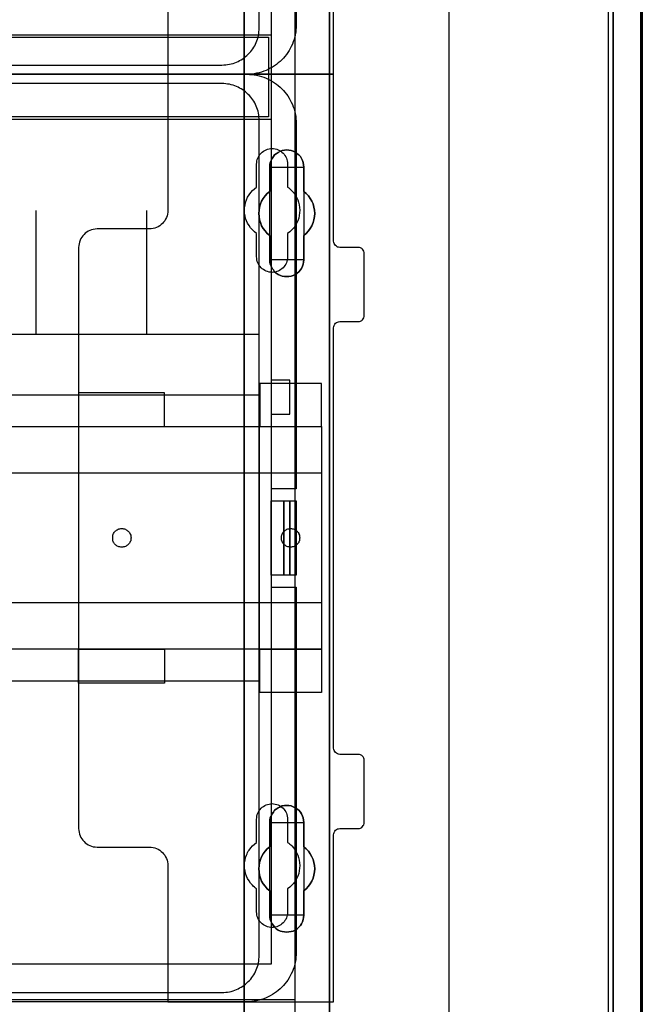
# Model space of a CAD drawing. Extents: x -558982 to 5119495, y -5290134 to 97908.
# Tile 160 of 256: x -471730 to -470722, y -23348 to -21756. Entities that reach past the tile are written whole.
import ezdxf

# ---------------------------------------------------------------- set-up
doc = ezdxf.new("R2010")
doc.units = 0
doc.header["$MEASUREMENT"] = 0
doc.layers.get('0').update_dxf_attribs({"color": 252})
for name, color, linetype in [('30', 7, 'Continuous'), ('5', 7, 'Continuous'), ('50', 7, 'Continuous')]:
    doc.layers.add(name, color=color, linetype=linetype)

# ---------------------------------------------------------------- blocks, each defined once
blk = doc.blocks.new('*U1072')
at = {"layer": '5', "color": 7}
for points in [[(896, -801.193125), (896, -20.806875)], [(891.310316, -20.805704), (891.310316, -801.191648)], [(891.310316, -801.191648), (891.310316, -20.805704)], [(831.556707, -401.905292), (831.556707, -78.807593), (831.556707, -73.721462), (832.1754, -73.721462), (844.755492, -73.721462), (845.374185, -73.721462), (845.374185, -78.807593), (845.374185, -148.780413), (845.374185, -173.234937), (845.374185, -298.744188), (845.374185, -323.250088), (845.374185, -401.905292)], [(845.375805, -401.907002), (845.375805, -323.251388), (845.375805, -298.745361), (845.375805, -173.235456), (845.375805, -148.780804), (845.375805, -78.807619), (845.375805, -73.721462), (844.757006, -73.721462), (832.174751, -73.721462), (831.555951, -73.721462), (831.555951, -78.807619), (831.555951, -401.907002)]]:
    blk.add_lwpolyline(points, dxfattribs=at)
at = {"layer": '5', "color": 59}
for points in [[(891.307665, -20.806406), (891.307665, -801.190946), (891.307665, -20.806406)], [(895.997349, -20.806406), (895.997349, -780.795001), (895.997349, -20.806406)]]:
    blk.add_lwpolyline(points, close=True, dxfattribs=at)
at = {"layer": '5', "color": 7}
for points in [[(831.555951, -401.907625), (831.555951, -78.808532), (831.555951, -401.907625)], [(845.373154, -173.235771), (845.373154, -298.746832), (845.373154, -173.235771)], [(839.857989, -267.870029), (839.497071, -268.024179), (839.187713, -268.178328), (838.826796, -268.229711), (838.465878, -268.229711), (838.104961, -268.229711), (837.744043, -268.178328), (837.434685, -268.024179), (837.073768, -267.870029), (836.76441, -267.664497), (836.506612, -267.458964), (836.300373, -267.150666), (836.094134, -266.89375), (835.939455, -266.534068), (835.784776, -266.225769), (835.733217, -265.866087), (835.733217, -265.506405), (835.733217, -261.549904), (835.32074, -261.241605), (834.959822, -260.83054), (834.650464, -260.419475), (834.392666, -260.00841), (834.237987, -259.494579), (834.083308, -259.03213), (833.980189, -258.518299), (833.928629, -258.004468), (833.980189, -257.490636), (834.083308, -256.976805), (834.237987, -256.462974), (834.392666, -256.000526), (834.650464, -255.589461), (834.959822, -255.178395), (835.32074, -254.76733), (835.733217, -254.459032), (835.733217, -250.50253), (835.733217, -250.142848), (835.784776, -249.783167), (835.939455, -249.423485), (836.094134, -249.115186), (836.300373, -248.806887), (836.506612, -248.549971), (836.76441, -248.344439), (837.073768, -248.138906), (837.434685, -247.933374), (837.744043, -247.830607), (838.104961, -247.779224), (838.465878, -247.727841), (838.826796, -247.779224), (839.187713, -247.830607), (839.497071, -247.933374), (839.857989, -248.138906), (840.167347, -248.344439), (840.425145, -248.549971), (840.682943, -248.806887), (840.837622, -249.115186), (840.992301, -249.423485), (841.14698, -249.783167), (841.19854, -250.142848), (841.250099, -250.50253), (841.250099, -254.459032), (841.611017, -254.76733), (841.971934, -255.178395), (842.281292, -255.589461), (842.539091, -256.000526), (842.745329, -256.462974), (842.848448, -256.976805), (842.951568, -257.490636), (843.003127, -258.004468), (842.951568, -258.518299), (842.848448, -259.03213), (842.745329, -259.494579), (842.539091, -260.00841), (842.281292, -260.419475), (841.971934, -260.83054), (841.611017, -261.241605), (841.250099, -261.549904), (841.250099, -265.506405), (841.19854, -265.866087), (841.14698, -266.225769), (840.992301, -266.534068), (840.837622, -266.89375), (840.682943, -267.150666), (840.425145, -267.458964), (840.167347, -267.664497), (839.857989, -267.870029)], [(837.073768, -267.870029), (837.434685, -268.024179), (837.744043, -268.178328), (838.104961, -268.229711), (838.465878, -268.229711), (838.826796, -268.229711), (839.187713, -268.178328), (839.497071, -268.024179), (839.857989, -267.870029), (840.167347, -267.664497), (840.425145, -267.458964), (840.682943, -267.150666), (840.837622, -266.89375), (840.992301, -266.534068), (841.14698, -266.225769), (841.19854, -265.866087), (841.250099, -265.506405), (841.250099, -261.549904), (841.611017, -261.241605), (841.971934, -260.83054), (842.281292, -260.419475), (842.539091, -260.00841), (842.745329, -259.494579), (842.848448, -259.03213), (842.951568, -258.518299), (843.003127, -258.004468), (842.951568, -257.490636), (842.848448, -256.976805), (842.745329, -256.462974), (842.539091, -256.000526), (842.281292, -255.589461), (841.971934, -255.178395), (841.611017, -254.76733), (841.250099, -254.459032), (841.250099, -250.50253), (841.19854, -250.142848), (841.14698, -249.783167), (840.992301, -249.423485), (840.837622, -249.115186), (840.682943, -248.806887), (840.425145, -248.549971), (840.167347, -248.344439), (839.857989, -248.138906), (839.497071, -247.933374), (839.187713, -247.830607), (838.826796, -247.779224), (838.465878, -247.727841), (838.104961, -247.779224), (837.744043, -247.830607), (837.434685, -247.933374), (837.073768, -248.138906), (836.76441, -248.344439), (836.506612, -248.549971), (836.300373, -248.806887), (836.094134, -249.115186), (835.939455, -249.423485), (835.784776, -249.783167), (835.733217, -250.142848), (835.733217, -250.50253), (835.733217, -254.459032), (835.32074, -254.76733), (834.959822, -255.178395), (834.650464, -255.589461), (834.392666, -256.000526), (834.237987, -256.462974), (834.083308, -256.976805), (833.980189, -257.490636), (833.928629, -258.004468), (833.980189, -258.518299), (834.083308, -259.03213), (834.237987, -259.494579), (834.392666, -260.00841), (834.650464, -260.419475), (834.959822, -260.83054), (835.32074, -261.241605), (835.733217, -261.549904), (835.733217, -265.506405), (835.733217, -265.866087), (835.784776, -266.225769), (835.939455, -266.534068), (836.094134, -266.89375), (836.300373, -267.150666), (836.506612, -267.458964), (836.76441, -267.664497), (837.073768, -267.870029)], [(837.073768, -267.870029), (837.434685, -268.024179), (837.744043, -268.178328), (838.104961, -268.229711), (838.465878, -268.229711), (838.826796, -268.229711), (839.187713, -268.178328), (839.497071, -268.024179), (839.857989, -267.870029), (840.167347, -267.664497), (840.425145, -267.458964), (840.682943, -267.150666), (840.837622, -266.89375), (840.992301, -266.534068), (841.14698, -266.225769), (841.19854, -265.866087), (841.250099, -265.506405), (841.250099, -261.549904), (841.611017, -261.241605), (841.971934, -260.83054), (842.281292, -260.419475), (842.539091, -260.00841), (842.745329, -259.494579), (842.848448, -259.03213), (842.951568, -258.518299), (843.003127, -258.004468), (842.951568, -257.490636), (842.848448, -256.976805), (842.745329, -256.462974), (842.539091, -256.000526), (842.281292, -255.589461), (841.971934, -255.178395), (841.611017, -254.76733), (841.250099, -254.459032), (841.250099, -250.50253), (841.19854, -250.142848), (841.14698, -249.783167), (840.992301, -249.423485), (840.837622, -249.115186), (840.682943, -248.806887), (840.425145, -248.549971), (840.167347, -248.344439), (839.857989, -248.138906), (839.497071, -247.933374), (839.187713, -247.830607), (838.826796, -247.779224), (838.465878, -247.727841), (838.104961, -247.779224), (837.744043, -247.830607), (837.434685, -247.933374), (837.073768, -248.138906), (836.76441, -248.344439), (836.506612, -248.549971), (836.300373, -248.806887), (836.094134, -249.115186), (835.939455, -249.423485), (835.784776, -249.783167), (835.733217, -250.142848), (835.733217, -250.50253), (835.733217, -254.459032), (835.32074, -254.76733), (834.959822, -255.178395), (834.650464, -255.589461), (834.392666, -256.000526), (834.237987, -256.462974), (834.083308, -256.976805), (833.980189, -257.490636), (833.928629, -258.004468), (833.980189, -258.518299), (834.083308, -259.03213), (834.237987, -259.494579), (834.392666, -260.00841), (834.650464, -260.419475), (834.959822, -260.83054), (835.32074, -261.241605), (835.733217, -261.549904), (835.733217, -265.506405), (835.733217, -265.866087), (835.784776, -266.225769), (835.939455, -266.534068), (836.094134, -266.89375), (836.300373, -267.150666), (836.506612, -267.458964), (836.76441, -267.664497), (837.073768, -267.870029)], [(841.250792, -250.505736), (841.199233, -250.145639), (841.147674, -249.785541), (840.992997, -249.425444), (840.838321, -249.116789), (840.683644, -248.808134), (840.425849, -248.550921), (840.168054, -248.345151), (839.858701, -248.139381), (839.497788, -247.933611), (839.188434, -247.830726), (838.827522, -247.779284), (838.466609, -247.727841), (838.105697, -247.779284), (837.744784, -247.830726), (837.43543, -247.933611), (837.074518, -248.139381), (836.765164, -248.345151), (836.507369, -248.550921), (836.301133, -248.808134), (836.094898, -249.116789), (835.940221, -249.425444), (835.785544, -249.785541), (835.733985, -250.145639), (835.733985, -250.505736), (841.250792, -250.505736)], [(835.733985, -254.462051), (835.733985, -250.503088), (835.733985, -254.462051)], [(841.248141, -250.503088), (841.248141, -254.462051), (841.248141, -250.503088)], [(835.733985, -254.459403), (835.321332, -254.767738), (834.960261, -255.178852), (834.650771, -255.589966), (834.392864, -256.001079), (834.238119, -256.463582), (834.083374, -256.977474), (833.980211, -257.491366), (833.928629, -258.005258), (833.980211, -258.51915), (834.083374, -259.033041), (834.238119, -259.495544), (834.392864, -260.009436), (834.650771, -260.42055), (834.960261, -260.831663), (835.321332, -261.242777), (835.733985, -261.551112), (835.733985, -254.459403)], [(841.248141, -261.551112), (841.609462, -261.242777), (841.970783, -260.831663), (842.280486, -260.42055), (842.538572, -260.009436), (842.745041, -259.495544), (842.848276, -259.033041), (842.95151, -258.51915), (843.003127, -258.005258), (842.95151, -257.491366), (842.848276, -256.977474), (842.745041, -256.463582), (842.538572, -256.001079), (842.280486, -255.589966), (841.970783, -255.178852), (841.609462, -254.767738), (841.248141, -254.459403), (841.248141, -261.551112)], [(835.733985, -265.507427), (835.733985, -261.548464), (835.733985, -265.507427)], [(841.248141, -261.548464), (841.248141, -265.507427), (841.248141, -261.548464)], [(835.733985, -265.504779), (835.733985, -265.864676), (835.785544, -266.224573), (835.940221, -266.533055), (836.094898, -266.892952), (836.301133, -267.150021), (836.507369, -267.458504), (836.765164, -267.664159), (837.074518, -267.869815), (837.43543, -268.024056), (837.744784, -268.178298), (838.105697, -268.229711), (838.466609, -268.229711), (838.827522, -268.229711), (839.188434, -268.178298), (839.497788, -268.024056), (839.858701, -267.869815), (840.168054, -267.664159), (840.425849, -267.458504), (840.683644, -267.150021), (840.838321, -266.892952), (840.992997, -266.533055), (841.147674, -266.224573), (841.199233, -265.864676), (841.250792, -265.504779), (835.733985, -265.504779)], [(845.373154, -298.744184), (845.373154, -323.252684), (845.373154, -298.744184)], [(845.373154, -323.250036), (845.373154, -401.907625), (845.373154, -323.250036)], [(841.250099, -371.492049), (841.19854, -371.851684), (841.14698, -372.211319), (840.992301, -372.570955), (840.837622, -372.879214), (840.682943, -373.187473), (840.425145, -373.444355), (840.167347, -373.701238), (839.857989, -373.906744), (839.497071, -374.060873), (839.187713, -374.163626), (838.826796, -374.215003), (838.465878, -374.266379), (838.104961, -374.215003), (837.744043, -374.163626), (837.434685, -374.060873), (837.073768, -373.906744), (836.76441, -373.701238), (836.506612, -373.444355), (836.300373, -373.187473), (836.094134, -372.879214), (835.939455, -372.570955), (835.784776, -372.211319), (835.733217, -371.851684), (835.733217, -371.492049), (835.733217, -367.536058), (835.32074, -367.227799), (834.959822, -366.816787), (834.650464, -366.405775), (834.392666, -365.994763), (834.237987, -365.532375), (834.083308, -365.01861), (833.980189, -364.504845), (833.928629, -363.99108), (833.980189, -363.477315), (834.083308, -362.96355), (834.237987, -362.501162), (834.392666, -362.038773), (834.650464, -361.576385), (834.959822, -361.165373), (835.32074, -360.754361), (835.733217, -360.446102), (835.733217, -356.490112), (835.733217, -356.130476), (835.784776, -355.770841), (835.939455, -355.462582), (836.094134, -355.102946), (836.300373, -354.846064), (836.506612, -354.537805), (836.76441, -354.332299), (837.073768, -354.126793), (837.434685, -353.972663), (837.744043, -353.818534), (838.104961, -353.767157), (838.465878, -353.767157), (838.826796, -353.767157), (839.187713, -353.818534), (839.497071, -353.972663), (839.857989, -354.126793), (840.167347, -354.332299), (840.425145, -354.537805), (840.682943, -354.846064), (840.837622, -355.102946), (840.992301, -355.462582), (841.14698, -355.770841), (841.19854, -356.130476), (841.250099, -356.490112), (841.250099, -360.446102), (841.611017, -360.754361), (841.971934, -361.165373), (842.281292, -361.576385), (842.539091, -362.038773), (842.745329, -362.501162), (842.848448, -362.96355), (842.951568, -363.477315), (843.003127, -363.99108), (842.951568, -364.504845), (842.848448, -365.01861), (842.745329, -365.532375), (842.539091, -365.994763), (842.281292, -366.405775), (841.971934, -366.816787), (841.611017, -367.227799), (841.250099, -367.536058), (841.250099, -371.492049)], [(837.073768, -373.906744), (837.434685, -374.060873), (837.744043, -374.163626), (838.104961, -374.215003), (838.465878, -374.266379), (838.826796, -374.215003), (839.187713, -374.163626), (839.497071, -374.060873), (839.857989, -373.906744), (840.167347, -373.701238), (840.425145, -373.444355), (840.682943, -373.187473), (840.837622, -372.879214), (840.992301, -372.570955), (841.14698, -372.211319), (841.19854, -371.851684), (841.250099, -371.492049), (841.250099, -367.536058), (841.611017, -367.227799), (841.971934, -366.816787), (842.281292, -366.405775), (842.539091, -365.994763), (842.745329, -365.532375), (842.848448, -365.01861), (842.951568, -364.504845), (843.003127, -363.99108), (842.951568, -363.477315), (842.848448, -362.96355), (842.745329, -362.501162), (842.539091, -362.038773), (842.281292, -361.576385), (841.971934, -361.165373), (841.611017, -360.754361), (841.250099, -360.446102), (841.250099, -356.490112), (841.19854, -356.130476), (841.14698, -355.770841), (840.992301, -355.462582), (840.837622, -355.102946), (840.682943, -354.846064), (840.425145, -354.537805), (840.167347, -354.332299), (839.857989, -354.126793), (839.497071, -353.972663), (839.187713, -353.818534), (838.826796, -353.767157), (838.465878, -353.767157), (838.104961, -353.767157), (837.744043, -353.818534), (837.434685, -353.972663), (837.073768, -354.126793), (836.76441, -354.332299), (836.506612, -354.537805), (836.300373, -354.846064), (836.094134, -355.102946), (835.939455, -355.462582), (835.784776, -355.770841), (835.733217, -356.130476), (835.733217, -356.490112), (835.733217, -360.446102), (835.32074, -360.754361), (834.959822, -361.165373), (834.650464, -361.576385), (834.392666, -362.038773), (834.237987, -362.501162), (834.083308, -362.96355), (833.980189, -363.477315), (833.928629, -363.99108), (833.980189, -364.504845), (834.083308, -365.01861), (834.237987, -365.532375), (834.392666, -365.994763), (834.650464, -366.405775), (834.959822, -366.816787), (835.32074, -367.227799), (835.733217, -367.536058), (835.733217, -371.492049), (835.733217, -371.851684), (835.784776, -372.211319), (835.939455, -372.570955), (836.094134, -372.879214), (836.300373, -373.187473), (836.506612, -373.444355), (836.76441, -373.701238), (837.073768, -373.906744)], [(837.073768, -373.906744), (837.434685, -374.060873), (837.744043, -374.163626), (838.104961, -374.215003), (838.465878, -374.266379), (838.826796, -374.215003), (839.187713, -374.163626), (839.497071, -374.060873), (839.857989, -373.906744), (840.167347, -373.701238), (840.425145, -373.444355), (840.682943, -373.187473), (840.837622, -372.879214), (840.992301, -372.570955), (841.14698, -372.211319), (841.19854, -371.851684), (841.250099, -371.492049), (841.250099, -367.536058), (841.611017, -367.227799), (841.971934, -366.816787), (842.281292, -366.405775), (842.539091, -365.994763), (842.745329, -365.532375), (842.848448, -365.01861), (842.951568, -364.504845), (843.003127, -363.99108), (842.951568, -363.477315), (842.848448, -362.96355), (842.745329, -362.501162), (842.539091, -362.038773), (842.281292, -361.576385), (841.971934, -361.165373), (841.611017, -360.754361), (841.250099, -360.446102), (841.250099, -356.490112), (841.19854, -356.130476), (841.14698, -355.770841), (840.992301, -355.462582), (840.837622, -355.102946), (840.682943, -354.846064), (840.425145, -354.537805), (840.167347, -354.332299), (839.857989, -354.126793), (839.497071, -353.972663), (839.187713, -353.818534), (838.826796, -353.767157), (838.465878, -353.767157), (838.104961, -353.767157), (837.744043, -353.818534), (837.434685, -353.972663), (837.073768, -354.126793), (836.76441, -354.332299), (836.506612, -354.537805), (836.300373, -354.846064), (836.094134, -355.102946), (835.939455, -355.462582), (835.784776, -355.770841), (835.733217, -356.130476), (835.733217, -356.490112), (835.733217, -360.446102), (835.32074, -360.754361), (834.959822, -361.165373), (834.650464, -361.576385), (834.392666, -362.038773), (834.237987, -362.501162), (834.083308, -362.96355), (833.980189, -363.477315), (833.928629, -363.99108), (833.980189, -364.504845), (834.083308, -365.01861), (834.237987, -365.532375), (834.392666, -365.994763), (834.650464, -366.405775), (834.959822, -366.816787), (835.32074, -367.227799), (835.733217, -367.536058), (835.733217, -371.492049), (835.733217, -371.851684), (835.784776, -372.211319), (835.939455, -372.570955), (836.094134, -372.879214), (836.300373, -373.187473), (836.506612, -373.444355), (836.76441, -373.701238), (837.073768, -373.906744)], [(841.250792, -356.492089), (841.199233, -356.132193), (841.147674, -355.772296), (840.992997, -355.463813), (840.838321, -355.103916), (840.683644, -354.846847), (840.425849, -354.538365), (840.168054, -354.332709), (839.858701, -354.127054), (839.497788, -353.972813), (839.188434, -353.818571), (838.827522, -353.767157), (838.466609, -353.767157), (838.105697, -353.767157), (837.744784, -353.818571), (837.43543, -353.972813), (837.074518, -354.127054), (836.765164, -354.332709), (836.507369, -354.538365), (836.301133, -354.846847), (836.094898, -355.103916), (835.940221, -355.463813), (835.785544, -355.772296), (835.733985, -356.132193), (835.733985, -356.492089), (841.250792, -356.492089)], [(835.733985, -360.448405), (835.733985, -356.489441), (835.733985, -360.448405)], [(841.248141, -356.489441), (841.248141, -360.448405), (841.248141, -356.489441)], [(835.733985, -360.445757), (835.321332, -360.754092), (834.960261, -361.165205), (834.650771, -361.576319), (834.392864, -362.038822), (834.238119, -362.501324), (834.083374, -362.963827), (833.980211, -363.477719), (833.928629, -363.991611), (833.980211, -364.505503), (834.083374, -365.019395), (834.238119, -365.533287), (834.392864, -365.99579), (834.650771, -366.406903), (834.960261, -366.818017), (835.321332, -367.22913), (835.733985, -367.537465), (835.733985, -360.445757)], [(841.248141, -367.537465), (841.609462, -367.22913), (841.970783, -366.818017), (842.280486, -366.406903), (842.538572, -365.99579), (842.745041, -365.533287), (842.848276, -365.019395), (842.95151, -364.505503), (843.003127, -363.991611), (842.95151, -363.477719), (842.848276, -362.963827), (842.745041, -362.501324), (842.538572, -362.038822), (842.280486, -361.576319), (841.970783, -361.165205), (841.609462, -360.754092), (841.248141, -360.445757), (841.248141, -367.537465)], [(835.733985, -371.493781), (835.733985, -367.534817), (835.733985, -371.493781)], [(841.248141, -367.534817), (841.248141, -371.493781), (841.248141, -367.534817)], [(835.733985, -371.491133), (835.733985, -371.850887), (835.785544, -372.210641), (835.940221, -372.570395), (836.094898, -372.878756), (836.301133, -373.187117), (836.507369, -373.444084), (836.765164, -373.701051), (837.074518, -373.906625), (837.43543, -374.060805), (837.744784, -374.163592), (838.105697, -374.214986), (838.466609, -374.266379), (838.827522, -374.214986), (839.188434, -374.163592), (839.497788, -374.060805), (839.858701, -373.906625), (840.168054, -373.701051), (840.425849, -373.444084), (840.683644, -373.187117), (840.838321, -372.878756), (840.992997, -372.570395), (841.147674, -372.210641), (841.199233, -371.850887), (841.250792, -371.491133), (835.733985, -371.491133)]]:
    blk.add_lwpolyline(points, close=True, dxfattribs=at)
at = {"layer": '50', "color": 7}
for points in [[(895.766709, -801.133213), (895.766709, -20.558787)], [(890.538865, -801.136518), (890.538865, -20.552831)], [(864.765487, -397.907699), (864.765487, -84.554755)], [(503.983265, -85.921426), (839.76091, -85.921426), (839.76091, -735.000783), (503.983265, -735.000783), (503.983265, -85.921426)], [(507.824617, -92.486155), (835.919558, -92.486155), (835.919558, -379.414356), (507.824617, -379.414356), (507.824617, -92.486155)], [(507.824617, -229.100851), (835.919558, -229.100851), (835.919558, -242.79966), (507.824617, -242.79966), (507.824617, -229.100851)], [(839.76091, -435.77199), (503.983265, -435.77199), (503.983265, -385.150219), (839.76091, -385.150219), (839.76091, -435.77199)]]:
    blk.add_lwpolyline(points, dxfattribs=at)
blk.add_lwpolyline([(508.238179, -229.513961), (835.505996, -229.513961), (835.505996, -242.386551), (508.238179, -242.386551), (508.238179, -229.513961)], close=True, dxfattribs=at)
blk = doc.blocks.new('*U1074')
at = {"layer": '50', "color": 7}
for points in [[(840.002154, -168.476979), (840.002154, -227.493776), (839.981154, -227.914123), (839.960154, -228.313453), (839.918153, -228.712784), (839.834152, -229.112114), (839.750152, -229.511444), (839.645151, -229.889757), (839.51915, -230.26807), (839.372148, -230.625365), (839.204147, -230.98266), (839.036145, -231.318938), (838.847144, -231.655216), (838.637142, -231.991494), (838.40614, -232.306755), (838.175138, -232.600998), (837.923136, -232.895242), (837.650133, -233.168468), (837.377131, -233.420676), (837.083128, -233.672885), (836.789125, -233.925093), (836.474123, -234.135267), (836.13812, -234.345441), (835.802117, -234.534597), (835.466114, -234.723754), (835.109111, -234.870875), (834.752107, -235.017997), (834.374104, -235.144101), (833.996101, -235.249188), (833.597097, -235.333258), (833.219094, -235.417327), (832.82009, -235.459362), (832.421087, -235.501397), (832.001083, -235.501397), (512.000243, -235.501397)], [(515.970229, -234.010496), (827.968097, -234.010496), (828.283097, -233.989478), (828.598098, -233.96846), (828.892099, -233.926425), (829.1861, -233.884389), (829.480101, -233.821336), (829.774102, -233.737265), (830.047102, -233.632176), (830.320103, -233.527087), (830.593104, -233.421999), (830.845105, -233.274874), (831.097105, -233.148768), (831.349106, -232.980626), (831.580107, -232.812484), (831.811107, -232.644342), (832.021108, -232.455182), (832.231108, -232.245004), (832.441109, -232.055844), (832.630109, -231.824649), (832.81911, -231.593454), (832.98711, -231.362258), (833.134111, -231.131063), (833.281111, -230.87885), (833.407112, -230.605619), (833.533112, -230.353406), (833.638112, -230.080175), (833.743113, -229.806944), (833.827113, -229.512696), (833.890113, -229.218447), (833.932113, -228.924198), (833.974113, -228.62995), (833.995113, -228.314683), (834.016113, -227.999417), (834.016113, -93.002352)]]:
    blk.add_lwpolyline(points, dxfattribs=at)
blk = doc.blocks.new('*U1075')
at = {"layer": '30', "color": 7}
blk.add_lwpolyline([(819.226609, -213.484137), (819.226609, -235.501397), (846.056088, -235.501397), (846.056088, -208.508866)], dxfattribs=at)
blk.add_lwpolyline([(819.226609, -213.484137), (819.226609, -235.501397), (846.056088, -235.501397), (846.056088, -208.508866)], dxfattribs=at)
blk = doc.blocks.new('*U1085')
at = {"layer": '50', "color": 7}
for points in [[(512.000243, -235.498748), (832.001083, -235.498748), (832.421087, -235.519766), (832.82009, -235.540783), (833.219094, -235.582818), (833.597097, -235.666887), (833.996101, -235.750957), (834.374104, -235.856044), (834.752107, -235.982148), (835.109111, -236.12927), (835.466114, -236.276391), (835.802117, -236.465548), (836.13812, -236.654704), (836.474123, -236.864878), (836.789125, -237.075052), (837.083128, -237.32726), (837.377131, -237.579469), (837.650133, -237.831677), (837.923136, -238.104903), (838.175138, -238.399147), (838.40614, -238.714407), (838.637142, -239.00865), (838.847144, -239.344929), (839.036145, -239.681207), (839.204147, -240.017485), (839.372148, -240.37478), (839.51915, -240.753093), (839.645151, -241.110388), (839.750152, -241.488701), (839.834152, -241.888031), (839.918153, -242.287361), (839.960154, -242.686692), (839.981154, -243.086022), (840.002154, -243.506369), (840.002154, -302.523166), (835.970118, -302.523166), (835.970118, -318.475355), (840.002154, -318.475355), (840.002154, -377.492152), (839.981154, -377.9125), (839.960154, -378.31183), (839.918153, -378.71116), (839.834152, -379.11049), (839.750152, -379.50982), (839.645151, -379.888133), (839.51915, -380.266446), (839.372148, -380.623741), (839.204147, -380.981037), (839.036145, -381.317315), (838.847144, -381.653593), (838.637142, -381.989871), (838.40614, -382.305131), (838.175138, -382.599375), (837.923136, -382.893618), (837.650133, -383.166844), (837.377131, -383.419052), (837.083128, -383.671261), (836.789125, -383.92347), (836.474123, -384.133643), (836.13812, -384.343817), (835.802117, -384.532974), (835.466114, -384.72213), (835.109111, -384.869252), (834.752107, -385.016373), (834.374104, -385.142477), (833.996101, -385.247564), (833.597097, -385.331634), (833.219094, -385.415703), (832.82009, -385.457738), (832.421087, -385.499773), (832.001083, -385.499773), (512.000243, -385.499773)], [(515.970229, -384.008872), (827.968097, -384.008872), (828.283097, -383.987855), (828.598098, -383.966837), (828.892099, -383.924803), (829.1861, -383.882768), (829.480101, -383.819716), (829.774102, -383.735646), (830.047102, -383.630559), (830.320103, -383.525472), (830.593104, -383.420386), (830.845105, -383.273264), (831.097105, -383.14716), (831.349106, -382.979021), (831.580107, -382.810882), (831.811107, -382.642743), (832.021108, -382.453586), (832.231108, -382.243412), (832.441109, -382.054256), (832.630109, -381.823065), (832.81911, -381.591873), (832.98711, -381.360682), (833.134111, -381.129491), (833.281111, -380.877283), (833.407112, -380.604057), (833.533112, -380.351848), (833.638112, -380.078622), (833.743113, -379.805396), (833.827113, -379.511153), (833.890113, -379.21691), (833.932113, -378.922666), (833.974113, -378.628423), (833.995113, -378.313162), (834.016113, -377.997901), (834.016113, -243.003268), (833.995113, -242.688007), (833.974113, -242.372747), (833.932113, -242.078503), (833.890113, -241.78426), (833.827113, -241.490017), (833.743113, -241.195773), (833.638112, -240.922547), (833.533112, -240.649321), (833.407112, -240.397113), (833.281111, -240.123887), (833.134111, -239.871678), (832.98711, -239.640487), (832.81911, -239.409296), (832.630109, -239.178105), (832.441109, -238.946914), (832.231108, -238.757757), (832.021108, -238.547583), (831.811107, -238.358427), (831.580107, -238.190288), (831.349106, -238.022149), (831.097105, -237.85401), (830.845105, -237.727906), (830.593104, -237.580784), (830.320103, -237.475697), (830.047102, -237.37061), (829.774102, -237.265523), (829.480101, -237.181454), (829.1861, -237.118401), (828.892099, -237.076367), (828.598098, -237.034332), (828.283097, -237.013315), (827.968097, -236.992297), (515.970229, -236.992297)], [(509.985212, -277.514077), (834.016113, -277.514077), (834.016113, -277.514077), (834.016113, -243.003308), (833.995113, -242.688045), (833.974113, -242.372782), (833.932113, -242.078537), (833.890113, -241.784292), (833.827113, -241.490047), (833.743113, -241.195801), (833.638112, -240.922574), (833.533112, -240.649346), (833.407112, -240.397136), (833.281111, -240.123908), (833.134111, -239.871698), (832.98711, -239.640505), (832.81911, -239.409312), (832.630109, -239.178119), (832.441109, -238.946927), (832.231108, -238.757769), (832.021108, -238.547594), (831.811107, -238.358436), (831.580107, -238.190296), (831.349106, -238.022156), (831.097105, -237.854016), (830.845105, -237.72791), (830.593104, -237.580788), (830.320103, -237.4757), (830.047102, -237.370613), (829.774102, -237.265525), (829.480101, -237.181455), (829.1861, -237.118402), (828.892099, -237.076367), (828.598098, -237.034332), (828.283097, -237.013315), (827.968097, -236.992297), (515.970229, -236.992297)], [(834.016113, -277.514077), (834.016113, -243.003308), (833.995113, -242.688045), (833.974113, -242.372782), (833.932113, -242.078537), (833.890113, -241.784292), (833.827113, -241.490047), (833.743113, -241.195801), (833.638112, -240.922574), (833.533112, -240.649346), (833.407112, -240.397136), (833.281111, -240.123908), (833.134111, -239.871698), (832.98711, -239.640505), (832.81911, -239.409312), (832.630109, -239.178119), (832.441109, -238.946927), (832.231108, -238.757769), (832.021108, -238.547594), (831.811107, -238.358436), (831.580107, -238.190296), (831.349106, -238.022156), (831.097105, -237.854016), (830.845105, -237.72791), (830.593104, -237.580788), (830.320103, -237.4757), (830.047102, -237.370613), (829.774102, -237.265525), (829.480101, -237.181455), (829.1861, -237.118402), (828.892099, -237.076367), (828.598098, -237.034332), (828.283097, -237.013315), (827.968097, -236.992297), (515.970229, -236.992297)], [(509.985212, -277.514077), (834.016113, -277.514077)], [(797.935505, -277.556447), (797.935505, -257.54713)], [(815.84856, -277.556447), (815.84856, -257.54713)], [(838.970901, -284.995061), (835.967276, -284.995061), (835.967276, -290.481999), (838.970901, -290.481999), (838.970901, -284.995061)], [(509.985212, -287.349254), (834.016113, -287.349254), (834.016113, -333.651915), (509.985212, -333.651915), (509.985212, -287.349254)], [(835.967276, -304.477399), (837.984715, -304.477399), (837.984715, -316.52377), (835.967276, -316.52377), (835.967276, -304.477399)], [(837.982064, -304.477399), (838.970901, -304.477399), (838.970901, -316.52377), (837.982064, -316.52377), (837.982064, -304.477399)], [(838.970901, -304.477399), (840.002154, -304.477399), (840.002154, -316.52377), (838.970901, -316.52377), (838.970901, -304.477399)]]:
    blk.add_lwpolyline(points, dxfattribs=at)
blk = doc.blocks.new('*U1086')
at = {"layer": '30', "color": 7}
for points in [[(850.06149, -275.503524), (850.240502, -275.481012), (850.419515, -275.413474), (850.598527, -275.323424), (850.732786, -275.188349), (850.844669, -275.053273), (850.934175, -274.873173), (850.978928, -274.693073), (851.001305, -274.49046), (851.001305, -264.539919), (850.978928, -264.314794), (850.934175, -264.112181), (850.844669, -263.932081), (850.732786, -263.797006), (850.598527, -263.66193), (850.419515, -263.57188), (850.240502, -263.526855), (850.06149, -263.504343), (847.063033, -263.504343), (846.861644, -263.48183), (846.682631, -263.436805), (846.503619, -263.324242), (846.36936, -263.21168), (846.2351, -263.054092), (846.145594, -262.873992), (846.078465, -262.693891), (846.056088, -262.491279), (846.056088, -235.498748), (819.226609, -235.498748), (819.226609, -257.516008), (819.204233, -257.808671), (819.15948, -258.101334), (819.09235, -258.393997), (819.002844, -258.664148), (818.868584, -258.934298), (818.711949, -259.181936), (818.532936, -259.407061), (818.353924, -259.632187), (818.130158, -259.812287), (817.906393, -259.992387), (817.660251, -260.149975), (817.391732, -260.262538), (817.123214, -260.3751), (816.854695, -260.442638), (816.541424, -260.487663), (816.250529, -260.510175), (807.769818, -260.510175), (807.478922, -260.532688), (807.165651, -260.577713), (806.874756, -260.645251), (806.606237, -260.757813), (806.337719, -260.870376), (806.091577, -261.027964), (805.867811, -261.208064), (805.666422, -261.388164), (805.465033, -261.61329), (805.286021, -261.838415), (805.151762, -262.086053), (805.017502, -262.356203), (804.927996, -262.626354), (804.860867, -262.919017), (804.816113, -263.21168), (804.793737, -263.504343), (804.793737, -357.494179), (804.816113, -357.786842), (804.860867, -358.079505), (804.927996, -358.372168), (805.017502, -358.642318), (805.151762, -358.912468), (805.286021, -359.160106), (805.465033, -359.385232), (805.666422, -359.610357), (805.867811, -359.790457), (806.091577, -359.970558), (806.337719, -360.128145), (806.606237, -360.240708), (806.874756, -360.353271), (807.165651, -360.420808), (807.478922, -360.465833), (807.769818, -360.488346), (816.250529, -360.488346), (816.541424, -360.510858), (816.854695, -360.555883), (817.123214, -360.623421), (817.391732, -360.735984), (817.660251, -360.848546), (817.906393, -361.006134), (818.130158, -361.186234), (818.353924, -361.366335), (818.532936, -361.59146), (818.711949, -361.816585), (818.868584, -362.064223), (819.002844, -362.334374), (819.09235, -362.604524), (819.15948, -362.897187), (819.204233, -363.18985), (819.226609, -363.482513), (819.226609, -385.499773), (846.056088, -385.499773), (846.056088, -358.507243), (846.078465, -358.282117), (846.145594, -358.102017), (846.2351, -357.921917), (846.36936, -357.764329), (846.503619, -357.651766), (846.682631, -357.561716), (846.861644, -357.516691), (847.063033, -357.494179), (850.06149, -357.494179), (850.240502, -357.471666), (850.419515, -357.404128), (850.598527, -357.314078), (850.732786, -357.179003), (850.844669, -357.021415), (850.934175, -356.863828), (850.978928, -356.661215), (851.001305, -356.458602), (851.001305, -346.440524), (850.978928, -346.260423), (850.934175, -346.080323), (850.844669, -345.900223), (850.732786, -345.765148), (850.598527, -345.652585), (850.419515, -345.562535), (850.240502, -345.51751), (850.06149, -345.494997), (847.063033, -345.494997), (846.861644, -345.472485), (846.682631, -345.404947), (846.503619, -345.314897), (846.36936, -345.179822), (846.2351, -345.044746), (846.145594, -344.864646), (846.078465, -344.684546), (846.056088, -344.481933), (846.056088, -276.516588), (846.078465, -276.313975), (846.145594, -276.111363), (846.2351, -275.931262), (846.36936, -275.773675), (846.503619, -275.661112), (846.682631, -275.571062), (846.861644, -275.526037), (847.063033, -275.503524), (850.06149, -275.503524)], [(499.9802, -292.478694), (844.087401, -292.478694), (844.087401, -328.453624), (499.9802, -328.453624), (499.9802, -292.478694)]]:
    blk.add_lwpolyline(points, close=True, dxfattribs=at)
for points in [[(850.06149, -275.503524), (850.240502, -275.481012), (850.419515, -275.413474), (850.598527, -275.323424), (850.732786, -275.188349), (850.844669, -275.053273), (850.934175, -274.873173), (850.978928, -274.693073), (851.001305, -274.49046), (851.001305, -264.539919), (850.978928, -264.314794), (850.934175, -264.112181), (850.844669, -263.932081), (850.732786, -263.797006), (850.598527, -263.66193), (850.419515, -263.57188), (850.240502, -263.526855), (850.06149, -263.504343), (847.063033, -263.504343), (846.861644, -263.48183), (846.682631, -263.436805), (846.503619, -263.324242), (846.36936, -263.21168), (846.2351, -263.054092), (846.145594, -262.873992), (846.078465, -262.693891), (846.056088, -262.491279), (846.056088, -235.498748), (819.226609, -235.498748), (819.226609, -257.516008), (819.204233, -257.808671), (819.15948, -258.101334), (819.09235, -258.393997), (819.002844, -258.664148), (818.868584, -258.934298), (818.711949, -259.181936), (818.532936, -259.407061), (818.353924, -259.632187), (818.130158, -259.812287), (817.906393, -259.992387), (817.660251, -260.149975), (817.391732, -260.262538), (817.123214, -260.3751), (816.854695, -260.442638), (816.541424, -260.487663), (816.250529, -260.510175), (807.769818, -260.510175), (807.478922, -260.532688), (807.165651, -260.577713), (806.874756, -260.645251), (806.606237, -260.757813), (806.337719, -260.870376), (806.091577, -261.027964), (805.867811, -261.208064), (805.666422, -261.388164), (805.465033, -261.61329), (805.286021, -261.838415), (805.151762, -262.086053), (805.017502, -262.356203), (804.927996, -262.626354), (804.860867, -262.919017), (804.816113, -263.21168), (804.793737, -263.504343), (804.793737, -357.494179), (804.816113, -357.786842), (804.860867, -358.079505), (804.927996, -358.372168), (805.017502, -358.642318), (805.151762, -358.912468), (805.286021, -359.160106), (805.465033, -359.385232), (805.666422, -359.610357), (805.867811, -359.790457), (806.091577, -359.970558), (806.337719, -360.128145), (806.606237, -360.240708), (806.874756, -360.353271), (807.165651, -360.420808), (807.478922, -360.465833), (807.769818, -360.488346), (816.250529, -360.488346), (816.541424, -360.510858), (816.854695, -360.555883), (817.123214, -360.623421), (817.391732, -360.735984), (817.660251, -360.848546), (817.906393, -361.006134), (818.130158, -361.186234), (818.353924, -361.366335), (818.532936, -361.59146), (818.711949, -361.816585), (818.868584, -362.064223), (819.002844, -362.334374), (819.09235, -362.604524), (819.15948, -362.897187), (819.204233, -363.18985), (819.226609, -363.482513), (819.226609, -385.499773), (846.056088, -385.499773), (846.056088, -358.507243), (846.078465, -358.282117), (846.145594, -358.102017), (846.2351, -357.921917), (846.36936, -357.764329), (846.503619, -357.651766), (846.682631, -357.561716), (846.861644, -357.516691), (847.063033, -357.494179), (850.06149, -357.494179), (850.240502, -357.471666), (850.419515, -357.404128), (850.598527, -357.314078), (850.732786, -357.179003), (850.844669, -357.021415), (850.934175, -356.863828), (850.978928, -356.661215), (851.001305, -356.458602), (851.001305, -346.440524), (850.978928, -346.260423), (850.934175, -346.080323), (850.844669, -345.900223), (850.732786, -345.765148), (850.598527, -345.652585), (850.419515, -345.562535), (850.240502, -345.51751), (850.06149, -345.494997), (847.063033, -345.494997), (846.861644, -345.472485), (846.682631, -345.404947), (846.503619, -345.314897), (846.36936, -345.179822), (846.2351, -345.044746), (846.145594, -344.864646), (846.078465, -344.684546), (846.056088, -344.481933), (846.056088, -276.516588), (846.078465, -276.313975), (846.145594, -276.111363), (846.2351, -275.931262), (846.36936, -275.773675), (846.503619, -275.661112), (846.682631, -275.571062), (846.861644, -275.526037), (847.063033, -275.503524), (850.06149, -275.503524)], [(833.591788, -265.014208), (833.591788, -261.254184), (833.233686, -260.984003), (832.897966, -260.668792), (832.607008, -260.331065), (832.360813, -259.970823), (832.136999, -259.588066), (831.957948, -259.20531), (831.801278, -258.800038), (831.711753, -258.372251), (831.644609, -257.966979), (831.622227, -257.516676), (831.644609, -257.088889), (831.711753, -256.661102), (831.801278, -256.233315), (831.957948, -255.805528), (832.136999, -255.400256), (832.360813, -254.994984), (832.629389, -254.634743), (832.920347, -254.319531), (833.256068, -254.026835), (833.591788, -253.756653), (833.591788, -250.019145), (833.61417, -249.771479), (833.636551, -249.523813), (833.703695, -249.276147), (833.793221, -249.050996), (833.905128, -248.825845), (834.017035, -248.623209), (834.173704, -248.420573), (834.330374, -248.240452), (834.509425, -248.082846), (834.710857, -247.92524), (834.91229, -247.812665), (835.136103, -247.700089), (835.359917, -247.610029), (835.606112, -247.542484), (835.852307, -247.497453), (836.098503, -247.497453), (836.344698, -247.497453), (836.590893, -247.542484), (836.837088, -247.610029), (837.060902, -247.700089), (837.284716, -247.812665), (837.486148, -247.92524), (837.68758, -248.082846), (837.866631, -248.240452), (838.023301, -248.420573), (838.157589, -248.623209), (838.291877, -248.825845), (838.403784, -249.050996), (838.49331, -249.276147), (838.560454, -249.523813), (838.582835, -249.771479), (838.605217, -250.019145), (838.605217, -253.756653), (838.784268, -253.891744), (838.963319, -254.026835), (839.14237, -254.18444), (839.299039, -254.342046), (839.589997, -254.657258), (839.836192, -255.017499), (840.060006, -255.400256), (840.239057, -255.783013), (840.373345, -256.188285), (840.485252, -256.616072), (840.552396, -257.043859), (840.574778, -257.471646), (840.552396, -257.921948), (840.485252, -258.349735), (840.395727, -258.777523), (840.239057, -259.20531), (840.060006, -259.633097), (839.813811, -260.038369), (839.567616, -260.376095), (839.254277, -260.691307), (838.940937, -260.984003), (838.605217, -261.254184), (838.605217, -265.014208), (838.582835, -265.261874), (838.560454, -265.50954), (838.49331, -265.757206), (838.403784, -265.982357), (838.291877, -266.207508), (838.157589, -266.410144), (838.023301, -266.61278), (837.866631, -266.792901), (837.68758, -266.950507), (837.486148, -267.085597), (837.284716, -267.220688), (837.060902, -267.333264), (836.837088, -267.423324), (836.590893, -267.490869), (836.344698, -267.513385), (836.098503, -267.5359), (835.852307, -267.513385), (835.606112, -267.490869), (835.359917, -267.423324), (835.136103, -267.333264), (834.91229, -267.220688), (834.710857, -267.085597), (834.509425, -266.950507), (834.330374, -266.792901), (834.173704, -266.61278), (834.017035, -266.410144), (833.905128, -266.207508), (833.793221, -265.982357), (833.703695, -265.757206), (833.636551, -265.50954), (833.61417, -265.261874), (833.591788, -265.014208)], [(844.087401, -285.52204), (834.127457, -285.52204), (834.127457, -292.481342), (844.087401, -292.481342), (844.087401, -285.52204)], [(818.690471, -287.02883), (804.793737, -287.02883), (804.793737, -292.481342), (818.690471, -292.481342), (818.690471, -287.02883)], [(499.9802, -292.478694), (844.087401, -292.478694), (844.087401, -328.453624), (499.9802, -328.453624), (499.9802, -292.478694)], [(499.9802, -299.972919), (844.087401, -299.972919), (844.087401, -320.959398), (499.9802, -320.959398), (499.9802, -299.972919)], [(811.775969, -311.976921), (811.61914, -311.954372), (811.46231, -311.931823), (811.30548, -311.909275), (811.171055, -311.864177), (811.036629, -311.796531), (810.924608, -311.728885), (810.812587, -311.63869), (810.700565, -311.548496), (810.610948, -311.435752), (810.521331, -311.323009), (810.454119, -311.210265), (810.386906, -311.074973), (810.342097, -310.939681), (810.319693, -310.78184), (810.297289, -310.624), (810.297289, -310.466159), (810.297289, -310.308318), (810.319693, -310.173026), (810.342097, -310.015185), (810.386906, -309.879893), (810.454119, -309.744601), (810.521331, -309.631858), (810.610948, -309.519114), (810.700565, -309.406371), (810.812587, -309.316176), (810.924608, -309.225981), (811.036629, -309.158335), (811.171055, -309.090689), (811.30548, -309.023043), (811.46231, -309.000495), (811.61914, -308.977946), (811.775969, -308.955397), (811.932799, -308.977946), (812.067225, -309.000495), (812.224054, -309.023043), (812.35848, -309.090689), (812.492905, -309.158335), (812.604927, -309.225981), (812.716948, -309.316176), (812.828969, -309.406371), (812.918586, -309.519114), (813.008203, -309.631858), (813.09782, -309.744601), (813.142629, -309.879893), (813.209841, -310.015185), (813.232246, -310.173026), (813.25465, -310.308318), (813.277054, -310.466159), (813.25465, -310.624), (813.232246, -310.78184), (813.209841, -310.939681), (813.142629, -311.074973), (813.09782, -311.210265), (813.008203, -311.323009), (812.918586, -311.435752), (812.828969, -311.548496), (812.716948, -311.63869), (812.604927, -311.728885), (812.492905, -311.796531), (812.35848, -311.864177), (812.224054, -311.909275), (812.067225, -311.931823), (811.932799, -311.954372), (811.775969, -311.976921)], [(839.073693, -311.976921), (838.916863, -311.954372), (838.782438, -311.931823), (838.648012, -311.909275), (838.491183, -311.864177), (838.379161, -311.796531), (838.244736, -311.728885), (838.132715, -311.63869), (838.020693, -311.548496), (837.931076, -311.435752), (837.841459, -311.323009), (837.774247, -311.210265), (837.707034, -311.074973), (837.662225, -310.939681), (837.617417, -310.78184), (837.595013, -310.624), (837.595013, -310.466159), (837.595013, -310.308318), (837.617417, -310.173026), (837.662225, -310.015185), (837.707034, -309.879893), (837.774247, -309.744601), (837.841459, -309.631858), (837.931076, -309.519114), (838.020693, -309.406371), (838.132715, -309.316176), (838.244736, -309.225981), (838.379161, -309.158335), (838.491183, -309.090689), (838.648012, -309.023043), (838.782438, -309.000495), (838.916863, -308.977946), (839.073693, -308.955397), (839.230523, -308.977946), (839.364948, -309.000495), (839.521778, -309.023043), (839.656204, -309.090689), (839.790629, -309.158335), (839.90265, -309.225981), (840.014672, -309.316176), (840.126693, -309.406371), (840.21631, -309.519114), (840.305927, -309.631858), (840.395544, -309.744601), (840.440352, -309.879893), (840.507565, -310.015185), (840.529969, -310.173026), (840.552374, -310.308318), (840.574778, -310.466159), (840.552374, -310.624), (840.529969, -310.78184), (840.507565, -310.939681), (840.440352, -311.074973), (840.395544, -311.210265), (840.305927, -311.323009), (840.21631, -311.435752), (840.126693, -311.548496), (840.014672, -311.63869), (839.90265, -311.728885), (839.790629, -311.796531), (839.656204, -311.864177), (839.521778, -311.909275), (839.364948, -311.931823), (839.230523, -311.954372), (839.073693, -311.976921)], [(818.690471, -333.969691), (804.793737, -333.969691), (804.793737, -328.450976), (818.690471, -328.450976), (818.690471, -333.969691)], [(844.087401, -335.479129), (834.127457, -335.479129), (834.127457, -328.450976), (844.087401, -328.450976), (844.087401, -335.479129)], [(833.591788, -370.979376), (833.591788, -367.241868), (833.412737, -367.106777), (833.233686, -366.949171), (833.054635, -366.791566), (832.897966, -366.63396), (832.607008, -366.296233), (832.360813, -365.935992), (832.136999, -365.553235), (831.957948, -365.170478), (831.801278, -364.742691), (831.711753, -364.337419), (831.644609, -363.909632), (831.622227, -363.45933), (831.644609, -363.031543), (831.711753, -362.603756), (831.801278, -362.175969), (831.957948, -361.770697), (832.047473, -361.568061), (832.136999, -361.365425), (832.248906, -361.162789), (832.360813, -360.960153), (832.629389, -360.622426), (832.920347, -360.307215), (833.256068, -360.014518), (833.591788, -359.744337), (833.591788, -355.984314), (833.61417, -355.736648), (833.636551, -355.488981), (833.703695, -355.241315), (833.793221, -355.016164), (833.905128, -354.791013), (834.017035, -354.588377), (834.173704, -354.408256), (834.330374, -354.20562), (834.509425, -354.048014), (834.710857, -353.912924), (834.91229, -353.777833), (835.136103, -353.665258), (835.359917, -353.575197), (835.606112, -353.530167), (835.852307, -353.485137), (836.098503, -353.462622), (836.344698, -353.485137), (836.590893, -353.530167), (836.837088, -353.575197), (837.060902, -353.665258), (837.284716, -353.777833), (837.486148, -353.912924), (837.68758, -354.048014), (837.866631, -354.20562), (838.023301, -354.408256), (838.157589, -354.588377), (838.291877, -354.791013), (838.403784, -355.016164), (838.49331, -355.241315), (838.560454, -355.488981), (838.582835, -355.736648), (838.605217, -355.984314), (838.605217, -359.744337), (838.784268, -359.879427), (838.963319, -360.014518), (839.14237, -360.149609), (839.299039, -360.307215), (839.589997, -360.644941), (839.836192, -361.005183), (840.060006, -361.365425), (840.239057, -361.770697), (840.373345, -362.175969), (840.485252, -362.58124), (840.552396, -363.031543), (840.574778, -363.45933), (840.552396, -363.887117), (840.485252, -364.337419), (840.395727, -364.765206), (840.239057, -365.192993), (840.060006, -365.598265), (839.813811, -366.003537), (839.567616, -366.363779), (839.254277, -366.67899), (838.940937, -366.971687), (838.605217, -367.241868), (838.605217, -370.979376), (838.582835, -371.227042), (838.560454, -371.474708), (838.49331, -371.722374), (838.403784, -371.947525), (838.291877, -372.172677), (838.157589, -372.375313), (838.023301, -372.577949), (837.866631, -372.758069), (837.68758, -372.915675), (837.486148, -373.073281), (837.284716, -373.185856), (837.060902, -373.298432), (836.837088, -373.388492), (836.590893, -373.456038), (836.344698, -373.501068), (836.098503, -373.501068), (835.852307, -373.501068), (835.606112, -373.456038), (835.359917, -373.388492), (835.136103, -373.298432), (834.91229, -373.185856), (834.710857, -373.073281), (834.509425, -372.915675), (834.330374, -372.758069), (834.173704, -372.577949), (834.017035, -372.375313), (833.905128, -372.172677), (833.793221, -371.947525), (833.703695, -371.722374), (833.636551, -371.474708), (833.61417, -371.227042), (833.591788, -370.979376)]]:
    blk.add_lwpolyline(points, dxfattribs=at)

msp = doc.modelspace()

# ---------------------------------------------------------------- block references
at = {"xscale": 10, "yscale": 10, "zscale": 10}
for name in ['*U1072', '*U1075', '*U1074', '*U1086', '*U1085']:
    msp.add_blockref(name, (-479682.3, -19489.1), dxfattribs=at)

doc.saveas('drawing.dxf')
